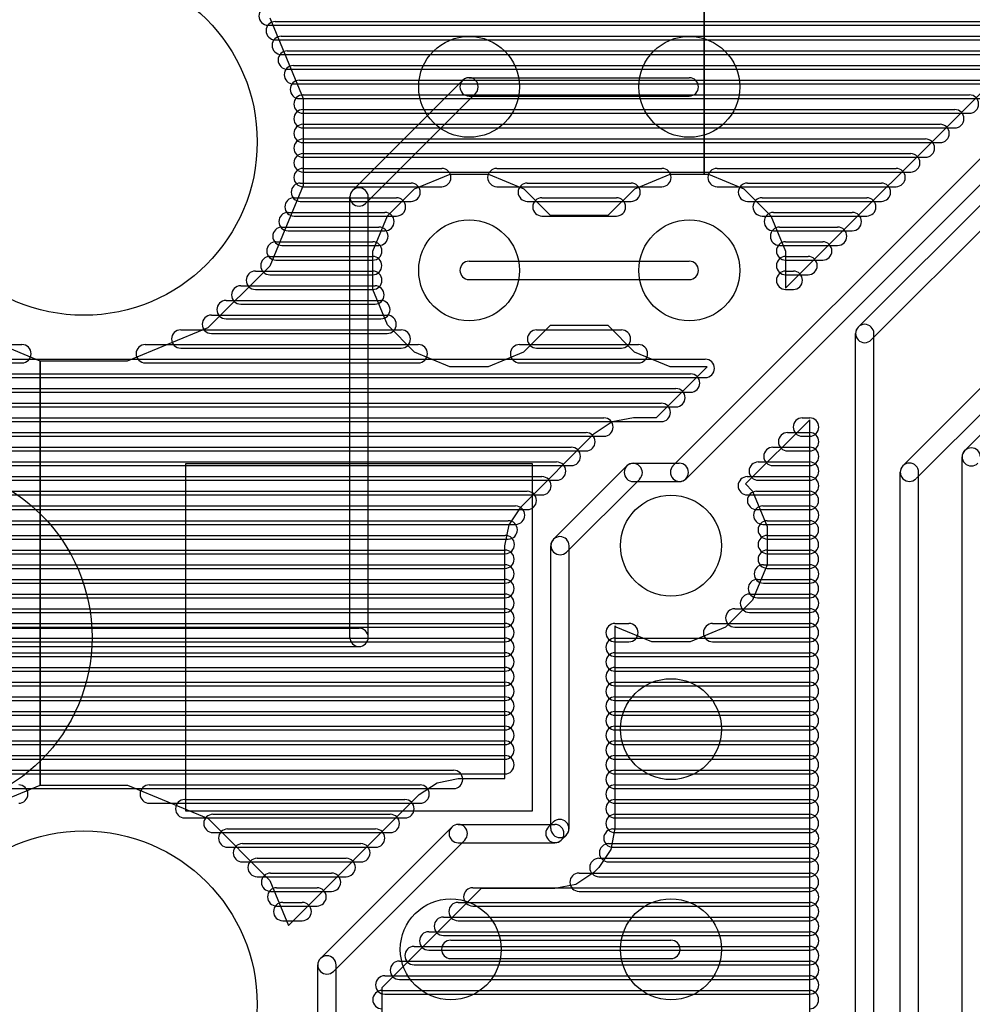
# Model space of a CAD drawing. Extents: x 4625 to 28175, y 45595 to 78045.
# Tile 18 of 28: x 8550 to 13742, y 67270 to 72636. Entities that reach past the tile are written whole.
import ezdxf

# ---------------------------------------------------------------- set-up
doc = ezdxf.new("R2010")
doc.units = 0
doc.layers.add('BLACK', color=1, linetype='CONTINUOUS')

msp = doc.modelspace()

# ---------------------------------------------------------------- linework, layer by layer
at = {"layer": 'BLACK'}
for p, q in [((13121, 70961), (16265, 74105)), ((13191, 70891), (16335, 74035)), ((15866, 73960), (12111, 70205)), ((15937, 73889), (12182, 70134)), ((12725, 71173), (15125, 73574)), ((12281, 71795), (12281, 73471)), ((12281, 73471), (12281, 71795)), ((13365, 70206), (16264, 73105)), ((13436, 70135), (16335, 73034)), ((9904, 72606), (14208, 72606)), ((9904, 72606), (14208, 72606)), ((9904, 72606), (14208, 72606)), ((9913, 72646), (10095, 72207)), ((9943, 72626), (14127, 72626)), ((9943, 72626), (14127, 72626)), ((9943, 72626), (14127, 72626)), ((13701, 70289), (16018, 72606)), ((9976, 72546), (14048, 72546)), ((9976, 72546), (14048, 72546)), ((9976, 72546), (14048, 72546)), ((9943, 72526), (14127, 72526)), ((9943, 72526), (14127, 72526)), ((9943, 72526), (14127, 72526)), ((9976, 72446), (14048, 72446)), ((9976, 72446), (14048, 72446)), ((9976, 72446), (14048, 72446)), ((10009, 72466), (13967, 72466)), ((10009, 72466), (13967, 72466)), ((10009, 72466), (13967, 72466)), ((10042, 72386), (13888, 72386)), ((10042, 72386), (13888, 72386)), ((10042, 72386), (13888, 72386)), ((10009, 72366), (13967, 72366)), ((10009, 72366), (13967, 72366)), ((10009, 72366), (13967, 72366)), ((10042, 72286), (13888, 72286)), ((10042, 72286), (13888, 72286)), ((10042, 72286), (13888, 72286)), ((10075, 72306), (13807, 72306)), ((10075, 72306), (13807, 72306)), ((10075, 72306), (13807, 72306)), ((10365, 71706), (10964, 72305)), ((11000, 72320), (12200, 72320)), ((10095, 72226), (13727, 72226)), ((10095, 72226), (13727, 72226)), ((10095, 72226), (13727, 72226)), ((10436, 71635), (11035, 72234)), ((11000, 72220), (12200, 72220)), ((10075, 72206), (13807, 72206)), ((10075, 72206), (13807, 72206)), ((10075, 72206), (13807, 72206)), ((10095, 72207), (10095, 71732)), ((10095, 72146), (13647, 72146)), ((10095, 72146), (13647, 72146)), ((10095, 72146), (13647, 72146)), ((10095, 72126), (13727, 72126)), ((10095, 72126), (13727, 72126)), ((10095, 72126), (13727, 72126)), ((10095, 72066), (13567, 72066)), ((10095, 72066), (13567, 72066)), ((10095, 72066), (13567, 72066)), ((10095, 72046), (13647, 72046)), ((10095, 72046), (13647, 72046)), ((10095, 72046), (13647, 72046)), ((10095, 71986), (13487, 71986)), ((10095, 71986), (13487, 71986)), ((10095, 71986), (13487, 71986)), ((10095, 71966), (13567, 71966)), ((10095, 71966), (13567, 71966)), ((10095, 71966), (13567, 71966)), ((10095, 71906), (13407, 71906)), ((10095, 71906), (13407, 71906)), ((10095, 71906), (13407, 71906)), ((10095, 71886), (13487, 71886)), ((10095, 71886), (13487, 71886)), ((10095, 71886), (13487, 71886)), ((10095, 71826), (10851, 71826)), ((10095, 71826), (10851, 71826)), ((10095, 71826), (10851, 71826)), ((10095, 71806), (13407, 71806)), ((10095, 71806), (13407, 71806)), ((10095, 71806), (13407, 71806)), ((10703, 71715), (10896, 71795)), ((10896, 71795), (11105, 71795)), ((11105, 71795), (11298, 71715)), ((11151, 71826), (12051, 71826)), ((11151, 71826), (12051, 71826)), ((11151, 71826), (12051, 71826)), ((11903, 71715), (12096, 71795)), ((12096, 71795), (12281, 71795)), ((12281, 71795), (12305, 71795)), ((12305, 71795), (12498, 71715)), ((12351, 71826), (13327, 71826)), ((12351, 71826), (13327, 71826)), ((12351, 71826), (13327, 71826)), ((10080, 71746), (10684, 71746)), ((10080, 71746), (10684, 71746)), ((10080, 71746), (10684, 71746)), ((11317, 71746), (11883, 71746)), ((11317, 71746), (11883, 71746)), ((11317, 71746), (11883, 71746)), ((12517, 71746), (13247, 71746)), ((12517, 71746), (13247, 71746)), ((12517, 71746), (13247, 71746)), ((10095, 71732), (9913, 71293)), ((10095, 71726), (10851, 71726)), ((10095, 71726), (10851, 71726)), ((10095, 71726), (10851, 71726)), ((10555, 71568), (10703, 71715)), ((11151, 71726), (12051, 71726)), ((11151, 71726), (12051, 71726)), ((11151, 71726), (12051, 71726)), ((11298, 71715), (11442, 71570)), ((11757, 71570), (11903, 71715)), ((12351, 71726), (13327, 71726)), ((12351, 71726), (13327, 71726)), ((12351, 71726), (13327, 71726)), ((12498, 71715), (12645, 71567)), ((10046, 71666), (10604, 71666)), ((10046, 71666), (10604, 71666)), ((10046, 71666), (10604, 71666)), ((10080, 71646), (10684, 71646)), ((10080, 71646), (10684, 71646)), ((10080, 71646), (10684, 71646)), ((10350, 69270), (10350, 71670)), ((10450, 69270), (10450, 71670)), ((11317, 71646), (11883, 71646)), ((11317, 71646), (11883, 71646)), ((11317, 71646), (11883, 71646)), ((11397, 71666), (11803, 71666)), ((11397, 71666), (11803, 71666)), ((11397, 71666), (11803, 71666)), ((12517, 71646), (13247, 71646)), ((12517, 71646), (13247, 71646)), ((12517, 71646), (13247, 71646)), ((12597, 71666), (13167, 71666)), ((12597, 71666), (13167, 71666)), ((12597, 71666), (13167, 71666)), ((10013, 71586), (10541, 71586)), ((10013, 71586), (10541, 71586)), ((10013, 71586), (10541, 71586)), ((12658, 71586), (13088, 71586)), ((12658, 71586), (13088, 71586)), ((12658, 71586), (13088, 71586)), ((10046, 71566), (10604, 71566)), ((10046, 71566), (10604, 71566)), ((10046, 71566), (10604, 71566)), ((10475, 71375), (10555, 71568)), ((11397, 71566), (11803, 71566)), ((11397, 71566), (11803, 71566)), ((11397, 71566), (11803, 71566)), ((11442, 71570), (11757, 71570)), ((12597, 71566), (13167, 71566)), ((12597, 71566), (13167, 71566)), ((12597, 71566), (13167, 71566)), ((12645, 71567), (12725, 71374)), ((9980, 71506), (10508, 71506)), ((9980, 71506), (10508, 71506)), ((9980, 71506), (10508, 71506)), ((10013, 71486), (10541, 71486)), ((10013, 71486), (10541, 71486)), ((10013, 71486), (10541, 71486)), ((12658, 71486), (13088, 71486)), ((12658, 71486), (13088, 71486)), ((12658, 71486), (13088, 71486)), ((12692, 71506), (13008, 71506)), ((12692, 71506), (13008, 71506)), ((12692, 71506), (13008, 71506)), ((9947, 71426), (10475, 71426)), ((9947, 71426), (10475, 71426)), ((9947, 71426), (10475, 71426)), ((12725, 71426), (12927, 71426)), ((12725, 71426), (12927, 71426)), ((12725, 71426), (12927, 71426)), ((9980, 71406), (10508, 71406)), ((9980, 71406), (10508, 71406)), ((9980, 71406), (10508, 71406)), ((10475, 71166), (10475, 71375)), ((12692, 71406), (13008, 71406)), ((12692, 71406), (13008, 71406)), ((12692, 71406), (13008, 71406)), ((12725, 71374), (12725, 71173)), ((9914, 71346), (10474, 71346)), ((9914, 71346), (10474, 71346)), ((9914, 71346), (10474, 71346)), ((9947, 71326), (10475, 71326)), ((9947, 71326), (10475, 71326)), ((9947, 71326), (10475, 71326)), ((11000, 71320), (12200, 71320)), ((12725, 71346), (12847, 71346)), ((12725, 71346), (12847, 71346)), ((12725, 71346), (12847, 71346)), ((12725, 71326), (12927, 71326)), ((12725, 71326), (12927, 71326)), ((12725, 71326), (12927, 71326)), ((9913, 71293), (9576, 70957)), ((9835, 71266), (10475, 71266)), ((9835, 71266), (10475, 71266)), ((9835, 71266), (10475, 71266)), ((12725, 71266), (12767, 71266)), ((12725, 71266), (12767, 71266)), ((12725, 71266), (12767, 71266)), ((9914, 71246), (10474, 71246)), ((9914, 71246), (10474, 71246)), ((9914, 71246), (10474, 71246)), ((11000, 71220), (12200, 71220)), ((12725, 71246), (12847, 71246)), ((12725, 71246), (12847, 71246)), ((12725, 71246), (12847, 71246)), ((9755, 71186), (10487, 71186)), ((9755, 71186), (10487, 71186)), ((9755, 71186), (10487, 71186)), ((9835, 71166), (10475, 71166)), ((9835, 71166), (10475, 71166)), ((9835, 71166), (10475, 71166)), ((10555, 70973), (10475, 71166)), ((12725, 71166), (12767, 71166)), ((12725, 71166), (12767, 71166)), ((12725, 71166), (12767, 71166)), ((9675, 71106), (10519, 71106)), ((9675, 71106), (10519, 71106)), ((9675, 71106), (10519, 71106)), ((9755, 71086), (10487, 71086)), ((9755, 71086), (10487, 71086)), ((9755, 71086), (10487, 71086)), ((9595, 71026), (10553, 71026)), ((9595, 71026), (10553, 71026)), ((9595, 71026), (10553, 71026)), ((9675, 71006), (10519, 71006)), ((9675, 71006), (10519, 71006)), ((9675, 71006), (10519, 71006)), ((8662, 70775), (8223, 70957)), ((9576, 70957), (9137, 70775)), ((9428, 70946), (10630, 70946)), ((9428, 70946), (10630, 70946)), ((9428, 70946), (10630, 70946)), ((10702, 70825), (10555, 70973)), ((11442, 70970), (11297, 70825)), ((11368, 70946), (11830, 70946)), ((11368, 70946), (11830, 70946)), ((11368, 70946), (11830, 70946)), ((11757, 70970), (11442, 70970)), ((11902, 70825), (11757, 70970)), ((9595, 70926), (10553, 70926)), ((9595, 70926), (10553, 70926)), ((9595, 70926), (10553, 70926)), ((13106, 66026), (13106, 70926)), ((13206, 66026), (13206, 70926)), ((4975, 70866), (8563, 70866)), ((4975, 70866), (8563, 70866)), ((4975, 70866), (8563, 70866)), ((9235, 70866), (10723, 70866)), ((9235, 70866), (10723, 70866)), ((9235, 70866), (10723, 70866)), ((9428, 70846), (10630, 70846)), ((9428, 70846), (10630, 70846)), ((9428, 70846), (10630, 70846)), ((10895, 70745), (10702, 70825)), ((11297, 70825), (11104, 70745)), ((11275, 70866), (11923, 70866)), ((11275, 70866), (11923, 70866)), ((11275, 70866), (11923, 70866)), ((11368, 70846), (11830, 70846)), ((11368, 70846), (11830, 70846)), ((11368, 70846), (11830, 70846)), ((12095, 70745), (11902, 70825)), ((4975, 70786), (12287, 70786)), ((4975, 70786), (12287, 70786)), ((4975, 70786), (12287, 70786)), ((8662, 68465), (8662, 70775)), ((9137, 70775), (8662, 70775)), ((8662, 70775), (8662, 68465)), ((4975, 70766), (8563, 70766)), ((4975, 70766), (8563, 70766)), ((4975, 70766), (8563, 70766)), ((9235, 70766), (10723, 70766)), ((9235, 70766), (10723, 70766)), ((9235, 70766), (10723, 70766)), ((11104, 70745), (10895, 70745)), ((11275, 70766), (11923, 70766)), ((11275, 70766), (11923, 70766)), ((11275, 70766), (11923, 70766)), ((12021, 70469), (12297, 70745)), ((12297, 70745), (12095, 70745)), ((4975, 70706), (12207, 70706)), ((4975, 70706), (12207, 70706)), ((4975, 70706), (12207, 70706)), ((4975, 70686), (12287, 70686)), ((4975, 70686), (12287, 70686)), ((4975, 70686), (12287, 70686)), ((4975, 70626), (12127, 70626)), ((4975, 70626), (12127, 70626)), ((4975, 70626), (12127, 70626)), ((4975, 70606), (12207, 70606)), ((4975, 70606), (12207, 70606)), ((4975, 70606), (12207, 70606)), ((4975, 70546), (12047, 70546)), ((4975, 70546), (12047, 70546)), ((4975, 70546), (12047, 70546)), ((4975, 70526), (12127, 70526)), ((4975, 70526), (12127, 70526)), ((4975, 70526), (12127, 70526)), ((4975, 70466), (11735, 70466)), ((4975, 70466), (11735, 70466)), ((4975, 70466), (11735, 70466)), ((11780, 70446), (11895, 70469)), ((11895, 70469), (12021, 70469)), ((12856, 70455), (12506, 70106)), ((12816, 70466), (12856, 70466)), ((12816, 70466), (12856, 70466)), ((12816, 70466), (12856, 70466)), ((12856, 66150), (12856, 70455)), ((4975, 70446), (12047, 70446)), ((4975, 70446), (12047, 70446)), ((4975, 70446), (12047, 70446)), ((11682, 70381), (11780, 70446)), ((4975, 70386), (11637, 70386)), ((4975, 70386), (11637, 70386)), ((4975, 70386), (11637, 70386)), ((4975, 70366), (11735, 70366)), ((4975, 70366), (11735, 70366)), ((4975, 70366), (11735, 70366)), ((11283, 69981), (11682, 70381)), ((12736, 70386), (12856, 70386)), ((12736, 70386), (12856, 70386)), ((12736, 70386), (12856, 70386)), ((12816, 70366), (12856, 70366)), ((12816, 70366), (12856, 70366)), ((12816, 70366), (12856, 70366)), ((4975, 70306), (11557, 70306)), ((4975, 70306), (11557, 70306)), ((4975, 70306), (11557, 70306)), ((12656, 70306), (12856, 70306)), ((12656, 70306), (12856, 70306)), ((12656, 70306), (12856, 70306)), ((4975, 70286), (11637, 70286)), ((4975, 70286), (11637, 70286)), ((4975, 70286), (11637, 70286)), ((12736, 70286), (12856, 70286)), ((12736, 70286), (12856, 70286)), ((12736, 70286), (12856, 70286)), ((13687, 65331), (13687, 70253)), ((4975, 70226), (11477, 70226)), ((4975, 70226), (11477, 70226)), ((4975, 70226), (11477, 70226)), ((4975, 70206), (11557, 70206)), ((4975, 70206), (11557, 70206)), ((4975, 70206), (11557, 70206)), ((9455, 70215), (9455, 68325)), ((11345, 70215), (9455, 70215)), ((11345, 68325), (11345, 70215)), ((11859, 70204), (11460, 69805)), ((11895, 70219), (12145, 70219)), ((12576, 70226), (12856, 70226)), ((12576, 70226), (12856, 70226)), ((12576, 70226), (12856, 70226)), ((12656, 70206), (12856, 70206)), ((12656, 70206), (12856, 70206)), ((12656, 70206), (12856, 70206)), ((4975, 70146), (11397, 70146)), ((4975, 70146), (11397, 70146)), ((4975, 70146), (11397, 70146)), ((11930, 70133), (11531, 69734)), ((12516, 70146), (12856, 70146)), ((12516, 70146), (12856, 70146)), ((12516, 70146), (12856, 70146)), ((13350, 64270), (13350, 70170)), ((13450, 64270), (13450, 70170)), ((4975, 70126), (11477, 70126)), ((4975, 70126), (11477, 70126)), ((4975, 70126), (11477, 70126)), ((11895, 70119), (12145, 70119)), ((12506, 70106), (12545, 70067)), ((12576, 70126), (12856, 70126)), ((12576, 70126), (12856, 70126)), ((12576, 70126), (12856, 70126)), ((4975, 70066), (11317, 70066)), ((4975, 70066), (11317, 70066)), ((4975, 70066), (11317, 70066)), ((4975, 70046), (11397, 70046)), ((4975, 70046), (11397, 70046)), ((4975, 70046), (11397, 70046)), ((12516, 70046), (12856, 70046)), ((12516, 70046), (12856, 70046)), ((12516, 70046), (12856, 70046)), ((12545, 70067), (12625, 69874)), ((12567, 70066), (12855, 70066)), ((12567, 70066), (12855, 70066)), ((12567, 70066), (12855, 70066)), ((4975, 69986), (11253, 69986)), ((4975, 69986), (11253, 69986)), ((4975, 69986), (11253, 69986)), ((11218, 69884), (11283, 69981)), ((12600, 69986), (12856, 69986)), ((12600, 69986), (12856, 69986)), ((12600, 69986), (12856, 69986)), ((4975, 69966), (11317, 69966)), ((4975, 69966), (11317, 69966)), ((4975, 69966), (11317, 69966)), ((12567, 69966), (12855, 69966)), ((12567, 69966), (12855, 69966)), ((12567, 69966), (12855, 69966)), ((4975, 69906), (11213, 69906)), ((4975, 69906), (11213, 69906)), ((4975, 69906), (11213, 69906)), ((4975, 69886), (11253, 69886)), ((4975, 69886), (11253, 69886)), ((4975, 69886), (11253, 69886)), ((11195, 69769), (11218, 69884)), ((12600, 69886), (12856, 69886)), ((12600, 69886), (12856, 69886)), ((12600, 69886), (12856, 69886)), ((12625, 69906), (12855, 69906)), ((12625, 69906), (12855, 69906)), ((12625, 69906), (12855, 69906)), ((12625, 69874), (12625, 69665)), ((4975, 69826), (11197, 69826)), ((4975, 69826), (11197, 69826)), ((4975, 69826), (11197, 69826)), ((4975, 69806), (11213, 69806)), ((4975, 69806), (11213, 69806)), ((4975, 69806), (11213, 69806)), ((12625, 69826), (12855, 69826)), ((12625, 69826), (12855, 69826)), ((12625, 69826), (12855, 69826)), ((12625, 69806), (12855, 69806)), ((12625, 69806), (12855, 69806)), ((12625, 69806), (12855, 69806)), ((11195, 68501), (11195, 69769)), ((11445, 68229), (11445, 69769)), ((11545, 68229), (11545, 69769)), ((4975, 69746), (11195, 69746)), ((4975, 69746), (11195, 69746)), ((4975, 69746), (11195, 69746)), ((4975, 69726), (11197, 69726)), ((4975, 69726), (11197, 69726)), ((4975, 69726), (11197, 69726)), ((12625, 69746), (12855, 69746)), ((12625, 69746), (12855, 69746)), ((12625, 69746), (12855, 69746)), ((12625, 69726), (12855, 69726)), ((12625, 69726), (12855, 69726)), ((12625, 69726), (12855, 69726)), ((4975, 69666), (11195, 69666)), ((4975, 69666), (11195, 69666)), ((4975, 69666), (11195, 69666)), ((4975, 69646), (11195, 69646)), ((4975, 69646), (11195, 69646)), ((4975, 69646), (11195, 69646)), ((12625, 69665), (12545, 69472)), ((12604, 69666), (12856, 69666)), ((12604, 69666), (12856, 69666)), ((12604, 69666), (12856, 69666)), ((12625, 69646), (12855, 69646)), ((12625, 69646), (12855, 69646)), ((12625, 69646), (12855, 69646)), ((4975, 69586), (11195, 69586)), ((4975, 69586), (11195, 69586)), ((4975, 69586), (11195, 69586)), ((4975, 69566), (11195, 69566)), ((4975, 69566), (11195, 69566)), ((4975, 69566), (11195, 69566)), ((12571, 69586), (12855, 69586)), ((12571, 69586), (12855, 69586)), ((12571, 69586), (12855, 69586)), ((12604, 69566), (12856, 69566)), ((12604, 69566), (12856, 69566)), ((12604, 69566), (12856, 69566)), ((4975, 69506), (11195, 69506)), ((4975, 69506), (11195, 69506)), ((4975, 69506), (11195, 69506)), ((4975, 69486), (11195, 69486)), ((4975, 69486), (11195, 69486)), ((4975, 69486), (11195, 69486)), ((12528, 69506), (12856, 69506)), ((12528, 69506), (12856, 69506)), ((12528, 69506), (12856, 69506)), ((12571, 69486), (12855, 69486)), ((12571, 69486), (12855, 69486)), ((12571, 69486), (12855, 69486)), ((12545, 69472), (12397, 69325)), ((4975, 69426), (11195, 69426)), ((4975, 69426), (11195, 69426)), ((4975, 69426), (11195, 69426)), ((4975, 69406), (11195, 69406)), ((4975, 69406), (11195, 69406)), ((4975, 69406), (11195, 69406)), ((12448, 69426), (12856, 69426)), ((12448, 69426), (12856, 69426)), ((12448, 69426), (12856, 69426)), ((12528, 69406), (12856, 69406)), ((12528, 69406), (12856, 69406)), ((12528, 69406), (12856, 69406)), ((4975, 69346), (11195, 69346)), ((4975, 69346), (11195, 69346)), ((4975, 69346), (11195, 69346)), ((4975, 69326), (11195, 69326)), ((4975, 69326), (11195, 69326)), ((4975, 69326), (11195, 69326)), ((11795, 69346), (11871, 69346)), ((11795, 69346), (11871, 69346)), ((11795, 69346), (11871, 69346)), ((11802, 69325), (11795, 69333)), ((11795, 69333), (11795, 68229)), ((11995, 69245), (11802, 69325)), ((12397, 69325), (12204, 69245)), ((12327, 69346), (12855, 69346)), ((12327, 69346), (12855, 69346)), ((12327, 69346), (12855, 69346)), ((12448, 69326), (12856, 69326)), ((12448, 69326), (12856, 69326)), ((12448, 69326), (12856, 69326)), ((8000, 69320), (10400, 69320)), ((4975, 69266), (11195, 69266)), ((4975, 69266), (11195, 69266)), ((4975, 69266), (11195, 69266)), ((4975, 69246), (11195, 69246)), ((4975, 69246), (11195, 69246)), ((4975, 69246), (11195, 69246)), ((8000, 69220), (10400, 69220)), ((11795, 69266), (12855, 69266)), ((11795, 69266), (12855, 69266)), ((11795, 69266), (12855, 69266)), ((11795, 69246), (11871, 69246)), ((11795, 69246), (11871, 69246)), ((11795, 69246), (11871, 69246)), ((12204, 69245), (11995, 69245)), ((12327, 69246), (12855, 69246)), ((12327, 69246), (12855, 69246)), ((12327, 69246), (12855, 69246)), ((4975, 69186), (11195, 69186)), ((4975, 69186), (11195, 69186)), ((4975, 69186), (11195, 69186)), ((4975, 69166), (11195, 69166)), ((4975, 69166), (11195, 69166)), ((4975, 69166), (11195, 69166)), ((11795, 69186), (12855, 69186)), ((11795, 69186), (12855, 69186)), ((11795, 69186), (12855, 69186)), ((11795, 69166), (12855, 69166)), ((11795, 69166), (12855, 69166)), ((11795, 69166), (12855, 69166)), ((4975, 69106), (11195, 69106)), ((4975, 69106), (11195, 69106)), ((4975, 69106), (11195, 69106)), ((4975, 69086), (11195, 69086)), ((4975, 69086), (11195, 69086)), ((4975, 69086), (11195, 69086)), ((11795, 69106), (12855, 69106)), ((11795, 69106), (12855, 69106)), ((11795, 69106), (12855, 69106)), ((11795, 69086), (12855, 69086)), ((11795, 69086), (12855, 69086)), ((11795, 69086), (12855, 69086)), ((4975, 69026), (11195, 69026)), ((4975, 69026), (11195, 69026)), ((4975, 69026), (11195, 69026)), ((4975, 69006), (11195, 69006)), ((4975, 69006), (11195, 69006)), ((4975, 69006), (11195, 69006)), ((11795, 69026), (12855, 69026)), ((11795, 69026), (12855, 69026)), ((11795, 69026), (12855, 69026)), ((11795, 69006), (12855, 69006)), ((11795, 69006), (12855, 69006)), ((11795, 69006), (12855, 69006)), ((4975, 68946), (11195, 68946)), ((4975, 68946), (11195, 68946)), ((4975, 68946), (11195, 68946)), ((4975, 68926), (11195, 68926)), ((4975, 68926), (11195, 68926)), ((4975, 68926), (11195, 68926)), ((11795, 68946), (12855, 68946)), ((11795, 68946), (12855, 68946)), ((11795, 68946), (12855, 68946)), ((11795, 68926), (12855, 68926)), ((11795, 68926), (12855, 68926)), ((11795, 68926), (12855, 68926)), ((4975, 68866), (11195, 68866)), ((4975, 68866), (11195, 68866)), ((4975, 68866), (11195, 68866)), ((4975, 68846), (11195, 68846)), ((4975, 68846), (11195, 68846)), ((4975, 68846), (11195, 68846)), ((11795, 68866), (12855, 68866)), ((11795, 68866), (12855, 68866)), ((11795, 68866), (12855, 68866)), ((11795, 68846), (12855, 68846)), ((11795, 68846), (12855, 68846)), ((11795, 68846), (12855, 68846)), ((4975, 68786), (11195, 68786)), ((4975, 68786), (11195, 68786)), ((4975, 68786), (11195, 68786)), ((11795, 68786), (12855, 68786)), ((11795, 68786), (12855, 68786)), ((11795, 68786), (12855, 68786)), ((4975, 68766), (11195, 68766)), ((4975, 68766), (11195, 68766)), ((4975, 68766), (11195, 68766)), ((11795, 68766), (12855, 68766)), ((11795, 68766), (12855, 68766)), ((11795, 68766), (12855, 68766)), ((4975, 68706), (11195, 68706)), ((4975, 68706), (11195, 68706)), ((4975, 68706), (11195, 68706)), ((4975, 68686), (11195, 68686)), ((4975, 68686), (11195, 68686)), ((4975, 68686), (11195, 68686)), ((11795, 68706), (12855, 68706)), ((11795, 68706), (12855, 68706)), ((11795, 68706), (12855, 68706)), ((11795, 68686), (12855, 68686)), ((11795, 68686), (12855, 68686)), ((11795, 68686), (12855, 68686)), ((4975, 68626), (11195, 68626)), ((4975, 68626), (11195, 68626)), ((4975, 68626), (11195, 68626)), ((11795, 68626), (12855, 68626)), ((11795, 68626), (12855, 68626)), ((11795, 68626), (12855, 68626)), ((4975, 68606), (11195, 68606)), ((4975, 68606), (11195, 68606)), ((4975, 68606), (11195, 68606)), ((11795, 68606), (12855, 68606)), ((11795, 68606), (12855, 68606)), ((11795, 68606), (12855, 68606)), ((4975, 68546), (10915, 68546)), ((4975, 68546), (10915, 68546)), ((4975, 68546), (10915, 68546)), ((4975, 68526), (11195, 68526)), ((4975, 68526), (11195, 68526)), ((4975, 68526), (11195, 68526)), ((11795, 68546), (12855, 68546)), ((11795, 68546), (12855, 68546)), ((11795, 68546), (12855, 68546)), ((11795, 68526), (12855, 68526)), ((11795, 68526), (12855, 68526)), ((11795, 68526), (12855, 68526)), ((8224, 68283), (8662, 68465)), ((8662, 68465), (8663, 68465)), ((8663, 68465), (9138, 68465)), ((9138, 68465), (9577, 68283)), ((9257, 68466), (10733, 68466)), ((9257, 68466), (10733, 68466)), ((9257, 68466), (10733, 68466)), ((10728, 68413), (10826, 68478)), ((10826, 68478), (10941, 68501)), ((10941, 68501), (11195, 68501)), ((11795, 68466), (12855, 68466)), ((11795, 68466), (12855, 68466)), ((11795, 68466), (12855, 68466)), ((4975, 68446), (10915, 68446)), ((4975, 68446), (10915, 68446)), ((4975, 68446), (10915, 68446)), ((10015, 67700), (10728, 68413)), ((11795, 68446), (12855, 68446)), ((11795, 68446), (12855, 68446)), ((11795, 68446), (12855, 68446)), ((9257, 68366), (10733, 68366)), ((9257, 68366), (10733, 68366)), ((9257, 68366), (10733, 68366)), ((9450, 68386), (10650, 68386)), ((9450, 68386), (10650, 68386)), ((9450, 68386), (10650, 68386)), ((11795, 68386), (12855, 68386)), ((11795, 68386), (12855, 68386)), ((11795, 68386), (12855, 68386)), ((11795, 68366), (12855, 68366)), ((11795, 68366), (12855, 68366)), ((11795, 68366), (12855, 68366)), ((9455, 68325), (11345, 68325)), ((9604, 68306), (10570, 68306)), ((9604, 68306), (10570, 68306)), ((9604, 68306), (10570, 68306)), ((11795, 68306), (12855, 68306)), ((11795, 68306), (12855, 68306)), ((11795, 68306), (12855, 68306)), ((9450, 68286), (10650, 68286)), ((9450, 68286), (10650, 68286)), ((9450, 68286), (10650, 68286)), ((9577, 68283), (9913, 67946)), ((10941, 68251), (11467, 68251)), ((11459, 68264), (11432, 68237)), ((11795, 68286), (12855, 68286)), ((11795, 68286), (12855, 68286)), ((11795, 68286), (12855, 68286)), ((9604, 68206), (10570, 68206)), ((9604, 68206), (10570, 68206)), ((9604, 68206), (10570, 68206)), ((9684, 68226), (10490, 68226)), ((9684, 68226), (10490, 68226)), ((9684, 68226), (10490, 68226)), ((10905, 68236), (10190, 67521)), ((11795, 68229), (11772, 68114)), ((11784, 68226), (12856, 68226)), ((11784, 68226), (12856, 68226)), ((11784, 68226), (12856, 68226)), ((11795, 68206), (12855, 68206)), ((11795, 68206), (12855, 68206)), ((11795, 68206), (12855, 68206)), ((9764, 68146), (10410, 68146)), ((9764, 68146), (10410, 68146)), ((9764, 68146), (10410, 68146)), ((10976, 68165), (10261, 67450)), ((10941, 68151), (11467, 68151)), ((11530, 68193), (11503, 68166)), ((11760, 68146), (12856, 68146)), ((11760, 68146), (12856, 68146)), ((11760, 68146), (12856, 68146)), ((9684, 68126), (10490, 68126)), ((9684, 68126), (10490, 68126)), ((9684, 68126), (10490, 68126)), ((11772, 68114), (11707, 68016)), ((11784, 68126), (12856, 68126)), ((11784, 68126), (12856, 68126)), ((11784, 68126), (12856, 68126)), ((9764, 68046), (10410, 68046)), ((9764, 68046), (10410, 68046)), ((9764, 68046), (10410, 68046)), ((9844, 68066), (10330, 68066)), ((9844, 68066), (10330, 68066)), ((9844, 68066), (10330, 68066)), ((11707, 68066), (12855, 68066)), ((11707, 68066), (12855, 68066)), ((11707, 68066), (12855, 68066)), ((11760, 68046), (12856, 68046)), ((11760, 68046), (12856, 68046)), ((11760, 68046), (12856, 68046)), ((9918, 67986), (10250, 67986)), ((9918, 67986), (10250, 67986)), ((9918, 67986), (10250, 67986)), ((11679, 67989), (11582, 67924)), ((11599, 67986), (12855, 67986)), ((11599, 67986), (12855, 67986)), ((11599, 67986), (12855, 67986)), ((11707, 68016), (11679, 67989)), ((9844, 67966), (10330, 67966)), ((9844, 67966), (10330, 67966)), ((9844, 67966), (10330, 67966)), ((9913, 67946), (10015, 67700)), ((11707, 67966), (12855, 67966)), ((11707, 67966), (12855, 67966)), ((11707, 67966), (12855, 67966)), ((9918, 67886), (10250, 67886)), ((9918, 67886), (10250, 67886)), ((9918, 67886), (10250, 67886)), ((9951, 67906), (10171, 67906)), ((9951, 67906), (10171, 67906)), ((9951, 67906), (10171, 67906)), ((11065, 67901), (10525, 67361)), ((11020, 67906), (12856, 67906)), ((11020, 67906), (12856, 67906)), ((11020, 67906), (12856, 67906)), ((11467, 67901), (11065, 67901)), ((11582, 67924), (11467, 67901)), ((11599, 67886), (12855, 67886)), ((11599, 67886), (12855, 67886)), ((11599, 67886), (12855, 67886)), ((9984, 67826), (10090, 67826)), ((9984, 67826), (10090, 67826)), ((9984, 67826), (10090, 67826)), ((10940, 67826), (12856, 67826)), ((10940, 67826), (12856, 67826)), ((10940, 67826), (12856, 67826)), ((9951, 67806), (10171, 67806)), ((9951, 67806), (10171, 67806)), ((9951, 67806), (10171, 67806)), ((11020, 67806), (12856, 67806)), ((11020, 67806), (12856, 67806)), ((11020, 67806), (12856, 67806)), ((9984, 67726), (10090, 67726)), ((9984, 67726), (10090, 67726)), ((9984, 67726), (10090, 67726)), ((10860, 67746), (12856, 67746)), ((10860, 67746), (12856, 67746)), ((10860, 67746), (12856, 67746)), ((10940, 67726), (12856, 67726)), ((10940, 67726), (12856, 67726)), ((10940, 67726), (12856, 67726)), ((10780, 67666), (12856, 67666)), ((10780, 67666), (12856, 67666)), ((10780, 67666), (12856, 67666)), ((10860, 67646), (12856, 67646)), ((10860, 67646), (12856, 67646)), ((10860, 67646), (12856, 67646)), ((10900, 67620), (12100, 67620)), ((10700, 67586), (12856, 67586)), ((10700, 67586), (12856, 67586)), ((10700, 67586), (12856, 67586)), ((10780, 67566), (12856, 67566)), ((10780, 67566), (12856, 67566)), ((10780, 67566), (12856, 67566)), ((10620, 67506), (12856, 67506)), ((10620, 67506), (12856, 67506)), ((10620, 67506), (12856, 67506)), ((10900, 67520), (12100, 67520)), ((10175, 67083), (10175, 67485)), ((10275, 67083), (10275, 67485)), ((10700, 67486), (12856, 67486)), ((10700, 67486), (12856, 67486)), ((10700, 67486), (12856, 67486)), ((10540, 67426), (12856, 67426)), ((10540, 67426), (12856, 67426)), ((10540, 67426), (12856, 67426)), ((10620, 67406), (12856, 67406)), ((10620, 67406), (12856, 67406)), ((10620, 67406), (12856, 67406)), ((10525, 67361), (10525, 67082)), ((10525, 67346), (12855, 67346)), ((10525, 67346), (12855, 67346)), ((10525, 67346), (12855, 67346)), ((10540, 67326), (12856, 67326)), ((10540, 67326), (12856, 67326)), ((10540, 67326), (12856, 67326))]:
    msp.add_line(p, q, dxfattribs=at)
for centre, radius in [((8900, 71970), 945), ((11000, 72270), 275), ((12200, 72270), 275), ((11000, 71270), 275), ((12200, 71270), 275), ((8000, 69270), 945), ((12100, 69770), 275), ((12100, 68770), 275), ((8900, 67270), 945), ((10900, 67570), 275), ((12100, 67570), 275)]:
    msp.add_circle(centre, radius, dxfattribs=at)
for centre, start, end in [((9904, 72656), 90, 270), ((9904, 72656), 90, 270), ((9904, 72656), 90, 270), ((9943, 72576), 90, 270), ((9943, 72576), 90, 270), ((9943, 72576), 90, 270), ((9976, 72496), 90, 270), ((9976, 72496), 90, 270), ((9976, 72496), 90, 270), ((10009, 72416), 90, 270), ((10009, 72416), 90, 270), ((10009, 72416), 90, 270), ((10042, 72336), 90, 270), ((10042, 72336), 90, 270), ((10042, 72336), 90, 270), ((10075, 72256), 90, 270), ((10075, 72256), 90, 270), ((10075, 72256), 90, 270), ((11000, 72270), 90, 270), ((11000, 72270), 315, 495), ((12200, 72270), 270, 450), ((10095, 72176), 90, 270), ((10095, 72176), 90, 270), ((10095, 72176), 90, 270), ((13727, 72176), 270, 450), ((13727, 72176), 270, 450), ((13727, 72176), 270, 450), ((10095, 72096), 90, 270), ((10095, 72096), 90, 270), ((10095, 72096), 90, 270), ((13647, 72096), 270, 450), ((13647, 72096), 270, 450), ((13647, 72096), 270, 450), ((10095, 72016), 90, 270), ((10095, 72016), 90, 270), ((10095, 72016), 90, 270), ((13567, 72016), 270, 450), ((13567, 72016), 270, 450), ((13567, 72016), 270, 450), ((10095, 71936), 90, 270), ((10095, 71936), 90, 270), ((10095, 71936), 90, 270), ((13487, 71936), 270, 450), ((13487, 71936), 270, 450), ((13487, 71936), 270, 450), ((10095, 71856), 90, 270), ((10095, 71856), 90, 270), ((10095, 71856), 90, 270), ((13407, 71856), 270, 450), ((13407, 71856), 270, 450), ((13407, 71856), 270, 450), ((10095, 71776), 90, 270), ((10095, 71776), 90, 270), ((10095, 71776), 90, 270), ((10851, 71776), 270, 450), ((10851, 71776), 270, 450), ((10851, 71776), 270, 450), ((11151, 71776), 90, 270), ((11151, 71776), 90, 270), ((11151, 71776), 90, 270), ((12051, 71776), 270, 450), ((12051, 71776), 270, 450), ((12051, 71776), 270, 450), ((12351, 71776), 90, 270), ((12351, 71776), 90, 270), ((12351, 71776), 90, 270), ((13327, 71776), 270, 450), ((13327, 71776), 270, 450), ((13327, 71776), 270, 450), ((10080, 71696), 90, 270), ((10080, 71696), 90, 270), ((10080, 71696), 90, 270), ((10684, 71696), 270, 450), ((10684, 71696), 270, 450), ((10684, 71696), 270, 450), ((11317, 71696), 90, 270), ((11317, 71696), 90, 270), ((11317, 71696), 90, 270), ((11883, 71696), 270, 450), ((11883, 71696), 270, 450), ((11883, 71696), 270, 450), ((12517, 71696), 90, 270), ((12517, 71696), 90, 270), ((12517, 71696), 90, 270), ((13247, 71696), 270, 450), ((13247, 71696), 270, 450), ((13247, 71696), 270, 450), ((10400, 71670), 360, 540), ((10400, 71670), 135, 315), ((10046, 71616), 90, 270), ((10046, 71616), 90, 270), ((10046, 71616), 90, 270), ((10604, 71616), 270, 450), ((10604, 71616), 270, 450), ((10604, 71616), 270, 450), ((11397, 71616), 90, 270), ((11397, 71616), 90, 270), ((11397, 71616), 90, 270), ((11803, 71616), 270, 450), ((11803, 71616), 270, 450), ((11803, 71616), 270, 450), ((12597, 71616), 90, 270), ((12597, 71616), 90, 270), ((12597, 71616), 90, 270), ((13167, 71616), 270, 450), ((13167, 71616), 270, 450), ((13167, 71616), 270, 450), ((10013, 71536), 90, 270), ((10013, 71536), 90, 270), ((10013, 71536), 90, 270), ((10541, 71536), 270, 450), ((10541, 71536), 270, 450), ((10541, 71536), 270, 450), ((12658, 71536), 90, 270), ((12658, 71536), 90, 270), ((12658, 71536), 90, 270), ((13088, 71536), 270, 450), ((13088, 71536), 270, 450), ((13088, 71536), 270, 450), ((9980, 71456), 90, 270), ((9980, 71456), 90, 270), ((9980, 71456), 90, 270), ((10508, 71456), 270, 450), ((10508, 71456), 270, 450), ((10508, 71456), 270, 450), ((12692, 71456), 90, 270), ((12692, 71456), 90, 270), ((12692, 71456), 90, 270), ((13008, 71456), 270, 450), ((13008, 71456), 270, 450), ((13008, 71456), 270, 450), ((9947, 71376), 90, 270), ((9947, 71376), 90, 270), ((9947, 71376), 90, 270), ((10475, 71376), 270, 450), ((10475, 71376), 270, 450), ((10475, 71376), 270, 450), ((12725, 71376), 90, 270), ((12725, 71376), 90, 270), ((12725, 71376), 90, 270), ((12927, 71376), 270, 450), ((12927, 71376), 270, 450), ((12927, 71376), 270, 450), ((9914, 71296), 90, 270), ((9914, 71296), 90, 270), ((9914, 71296), 90, 270), ((10474, 71296), 270, 450), ((10474, 71296), 270, 450), ((10474, 71296), 270, 450), ((11000, 71270), 90, 270), ((12200, 71270), 270, 450), ((12725, 71296), 90, 270), ((12725, 71296), 90, 270), ((12725, 71296), 90, 270), ((12847, 71296), 270, 450), ((12847, 71296), 270, 450), ((12847, 71296), 270, 450), ((9835, 71216), 90, 270), ((9835, 71216), 90, 270), ((9835, 71216), 90, 270), ((10475, 71216), 270, 450), ((10475, 71216), 270, 450), ((10475, 71216), 270, 450), ((12725, 71216), 90, 270), ((12725, 71216), 90, 270), ((12725, 71216), 90, 270), ((12767, 71216), 270, 450), ((12767, 71216), 270, 450), ((12767, 71216), 270, 450), ((9755, 71136), 90, 270), ((9755, 71136), 90, 270), ((9755, 71136), 90, 270), ((10487, 71136), 270, 450), ((10487, 71136), 270, 450), ((10487, 71136), 270, 450), ((9675, 71056), 90, 270), ((9675, 71056), 90, 270), ((9675, 71056), 90, 270), ((10519, 71056), 270, 450), ((10519, 71056), 270, 450), ((10519, 71056), 270, 450), ((9595, 70976), 90, 270), ((9595, 70976), 90, 270), ((9595, 70976), 90, 270), ((10553, 70976), 270, 450), ((10553, 70976), 270, 450), ((10553, 70976), 270, 450), ((9428, 70896), 90, 270), ((9428, 70896), 90, 270), ((9428, 70896), 90, 270), ((10630, 70896), 270, 450), ((10630, 70896), 270, 450), ((10630, 70896), 270, 450), ((11368, 70896), 90, 270), ((11368, 70896), 90, 270), ((11368, 70896), 90, 270), ((11830, 70896), 270, 450), ((11830, 70896), 270, 450), ((11830, 70896), 270, 450), ((13156, 70926), 360, 540), ((13156, 70926), 135, 315), ((8563, 70816), 270, 450), ((8563, 70816), 270, 450), ((8563, 70816), 270, 450), ((9235, 70816), 90, 270), ((9235, 70816), 90, 270), ((9235, 70816), 90, 270), ((10723, 70816), 270, 450), ((10723, 70816), 270, 450), ((10723, 70816), 270, 450), ((11275, 70816), 90, 270), ((11275, 70816), 90, 270), ((11275, 70816), 90, 270), ((11923, 70816), 270, 450), ((11923, 70816), 270, 450), ((11923, 70816), 270, 450), ((12287, 70736), 270, 450), ((12287, 70736), 270, 450), ((12287, 70736), 270, 450), ((12207, 70656), 270, 450), ((12207, 70656), 270, 450), ((12207, 70656), 270, 450), ((12127, 70576), 270, 450), ((12127, 70576), 270, 450), ((12127, 70576), 270, 450), ((12047, 70496), 270, 450), ((12047, 70496), 270, 450), ((12047, 70496), 270, 450), ((11735, 70416), 270, 450), ((11735, 70416), 270, 450), ((11735, 70416), 270, 450), ((12816, 70416), 90, 270), ((12816, 70416), 90, 270), ((12816, 70416), 90, 270), ((12856, 70416), 270, 450), ((12856, 70416), 270, 450), ((12856, 70416), 270, 450), ((11637, 70336), 270, 450), ((11637, 70336), 270, 450), ((11637, 70336), 270, 450), ((12736, 70336), 90, 270), ((12736, 70336), 90, 270), ((12736, 70336), 90, 270), ((12856, 70336), 270, 450), ((12856, 70336), 270, 450), ((12856, 70336), 270, 450), ((11557, 70256), 270, 450), ((11557, 70256), 270, 450), ((11557, 70256), 270, 450), ((12656, 70256), 90, 270), ((12656, 70256), 90, 270), ((12656, 70256), 90, 270), ((12856, 70256), 270, 450), ((12856, 70256), 270, 450), ((12856, 70256), 270, 450), ((13737, 70253), 360, 540), ((13737, 70254), 135, 315), ((11477, 70176), 270, 450), ((11477, 70176), 270, 450), ((11477, 70176), 270, 450), ((11895, 70169), 90, 270), ((11894, 70168), -45, 135), ((12147, 70170), 135, 315), ((12145, 70169), 270, 450), ((12576, 70176), 90, 270), ((12576, 70176), 90, 270), ((12576, 70176), 90, 270), ((12856, 70176), 270, 450), ((12856, 70176), 270, 450), ((12856, 70176), 270, 450), ((13400, 70170), 360, 540), ((13400, 70170), 135, 315), ((11397, 70096), 270, 450), ((11397, 70096), 270, 450), ((11397, 70096), 270, 450), ((12516, 70096), 90, 270), ((12516, 70096), 90, 270), ((12516, 70096), 90, 270), ((12856, 70096), 270, 450), ((12856, 70096), 270, 450), ((12856, 70096), 270, 450), ((11317, 70016), 270, 450), ((11317, 70016), 270, 450), ((11317, 70016), 270, 450), ((12567, 70016), 90, 270), ((12567, 70016), 90, 270), ((12567, 70016), 90, 270), ((12855, 70016), 270, 450), ((12855, 70016), 270, 450), ((12855, 70016), 270, 450), ((11253, 69936), 270, 450), ((11253, 69936), 270, 450), ((11253, 69936), 270, 450), ((12600, 69936), 90, 270), ((12600, 69936), 90, 270), ((12600, 69936), 90, 270), ((12856, 69936), 270, 450), ((12856, 69936), 270, 450), ((12856, 69936), 270, 450), ((11213, 69856), 270, 450), ((11213, 69856), 270, 450), ((11213, 69856), 270, 450), ((12625, 69856), 90, 270), ((12625, 69856), 90, 270), ((12625, 69856), 90, 270), ((12855, 69856), 270, 450), ((12855, 69856), 270, 450), ((12855, 69856), 270, 450), ((11197, 69776), 270, 450), ((11197, 69776), 270, 450), ((11197, 69776), 270, 450), ((11495, 69769), 360, 540), ((11496, 69770), 135, 315), ((12625, 69776), 90, 270), ((12625, 69776), 90, 270), ((12625, 69776), 90, 270), ((12855, 69776), 270, 450), ((12855, 69776), 270, 450), ((12855, 69776), 270, 450), ((11195, 69696), 270, 450), ((11195, 69696), 270, 450), ((11195, 69696), 270, 450), ((12625, 69696), 90, 270), ((12625, 69696), 90, 270), ((12625, 69696), 90, 270), ((12855, 69696), 270, 450), ((12855, 69696), 270, 450), ((12855, 69696), 270, 450), ((11195, 69616), 270, 450), ((11195, 69616), 270, 450), ((11195, 69616), 270, 450), ((12604, 69616), 90, 270), ((12604, 69616), 90, 270), ((12604, 69616), 90, 270), ((12856, 69616), 270, 450), ((12856, 69616), 270, 450), ((12856, 69616), 270, 450), ((11195, 69536), 270, 450), ((11195, 69536), 270, 450), ((11195, 69536), 270, 450), ((12571, 69536), 90, 270), ((12571, 69536), 90, 270), ((12571, 69536), 90, 270), ((12855, 69536), 270, 450), ((12855, 69536), 270, 450), ((12855, 69536), 270, 450), ((11195, 69456), 270, 450), ((11195, 69456), 270, 450), ((11195, 69456), 270, 450), ((12528, 69456), 90, 270), ((12528, 69456), 90, 270), ((12528, 69456), 90, 270), ((12856, 69456), 270, 450), ((12856, 69456), 270, 450), ((12856, 69456), 270, 450), ((11195, 69376), 270, 450), ((11195, 69376), 270, 450), ((11195, 69376), 270, 450), ((12448, 69376), 90, 270), ((12448, 69376), 90, 270), ((12448, 69376), 90, 270), ((12856, 69376), 270, 450), ((12856, 69376), 270, 450), ((12856, 69376), 270, 450), ((11195, 69296), 270, 450), ((11195, 69296), 270, 450), ((11195, 69296), 270, 450), ((11795, 69296), 90, 270), ((11795, 69296), 90, 270), ((11795, 69296), 90, 270), ((11871, 69296), 270, 450), ((11871, 69296), 270, 450), ((11871, 69296), 270, 450), ((12327, 69296), 90, 270), ((12327, 69296), 90, 270), ((12327, 69296), 90, 270), ((12855, 69296), 270, 450), ((12855, 69296), 270, 450), ((12855, 69296), 270, 450), ((10400, 69270), 180, 360), ((10400, 69270), 270, 450), ((11195, 69216), 270, 450), ((11195, 69216), 270, 450), ((11195, 69216), 270, 450), ((11795, 69216), 90, 270), ((11795, 69216), 90, 270), ((11795, 69216), 90, 270), ((12855, 69216), 270, 450), ((12855, 69216), 270, 450), ((12855, 69216), 270, 450), ((11195, 69136), 270, 450), ((11195, 69136), 270, 450), ((11195, 69136), 270, 450), ((11795, 69136), 90, 270), ((11795, 69136), 90, 270), ((11795, 69136), 90, 270), ((12855, 69136), 270, 450), ((12855, 69136), 270, 450), ((12855, 69136), 270, 450), ((11195, 69056), 270, 450), ((11195, 69056), 270, 450), ((11195, 69056), 270, 450), ((11795, 69056), 90, 270), ((11795, 69056), 90, 270), ((11795, 69056), 90, 270), ((12855, 69056), 270, 450), ((12855, 69056), 270, 450), ((12855, 69056), 270, 450), ((11195, 68976), 270, 450), ((11195, 68976), 270, 450), ((11195, 68976), 270, 450), ((11795, 68976), 90, 270), ((11795, 68976), 90, 270), ((11795, 68976), 90, 270), ((12855, 68976), 270, 450), ((12855, 68976), 270, 450), ((12855, 68976), 270, 450), ((11195, 68896), 270, 450), ((11195, 68896), 270, 450), ((11195, 68896), 270, 450), ((11795, 68896), 90, 270), ((11795, 68896), 90, 270), ((11795, 68896), 90, 270), ((12855, 68896), 270, 450), ((12855, 68896), 270, 450), ((12855, 68896), 270, 450), ((11195, 68816), 270, 450), ((11195, 68816), 270, 450), ((11195, 68816), 270, 450), ((11795, 68816), 90, 270), ((11795, 68816), 90, 270), ((11795, 68816), 90, 270), ((12855, 68816), 270, 450), ((12855, 68816), 270, 450), ((12855, 68816), 270, 450), ((11195, 68736), 270, 450), ((11195, 68736), 270, 450), ((11195, 68736), 270, 450), ((11795, 68736), 90, 270), ((11795, 68736), 90, 270), ((11795, 68736), 90, 270), ((12855, 68736), 270, 450), ((12855, 68736), 270, 450), ((12855, 68736), 270, 450), ((11195, 68656), 270, 450), ((11195, 68656), 270, 450), ((11195, 68656), 270, 450), ((11795, 68656), 90, 270), ((11795, 68656), 90, 270), ((11795, 68656), 90, 270), ((12855, 68656), 270, 450), ((12855, 68656), 270, 450), ((12855, 68656), 270, 450), ((11195, 68576), 270, 450), ((11195, 68576), 270, 450), ((11195, 68576), 270, 450), ((11795, 68576), 90, 270), ((11795, 68576), 90, 270), ((11795, 68576), 90, 270), ((12855, 68576), 270, 450), ((12855, 68576), 270, 450), ((12855, 68576), 270, 450), ((10915, 68496), 270, 450), ((10915, 68496), 270, 450), ((10915, 68496), 270, 450), ((11795, 68496), 90, 270), ((11795, 68496), 90, 270), ((11795, 68496), 90, 270), ((12855, 68496), 270, 450), ((12855, 68496), 270, 450), ((12855, 68496), 270, 450), ((8545, 68416), 270, 450), ((8545, 68416), 270, 450), ((8545, 68416), 270, 450), ((9257, 68416), 90, 270), ((9257, 68416), 90, 270), ((9257, 68416), 90, 270), ((10733, 68416), 270, 450), ((10733, 68416), 270, 450), ((10733, 68416), 270, 450), ((11795, 68416), 90, 270), ((11795, 68416), 90, 270), ((11795, 68416), 90, 270), ((12855, 68416), 270, 450), ((12855, 68416), 270, 450), ((12855, 68416), 270, 450), ((9450, 68336), 90, 270), ((9450, 68336), 90, 270), ((9450, 68336), 90, 270), ((10650, 68336), 270, 450), ((10650, 68336), 270, 450), ((10650, 68336), 270, 450), ((11795, 68336), 90, 270), ((11795, 68336), 90, 270), ((11795, 68336), 90, 270), ((12855, 68336), 270, 450), ((12855, 68336), 270, 450), ((12855, 68336), 270, 450), ((9604, 68256), 90, 270), ((9604, 68256), 90, 270), ((9604, 68256), 90, 270), ((10570, 68256), 270, 450), ((10570, 68256), 270, 450), ((10570, 68256), 270, 450), ((11795, 68256), 90, 270), ((11795, 68256), 90, 270), ((11795, 68256), 90, 270), ((12855, 68256), 270, 450), ((12855, 68256), 270, 450), ((12855, 68256), 270, 450), ((10941, 68201), 90, 270), ((10941, 68201), -45, 135), ((11494, 68228), -45, 135), ((11467, 68201), 270, 450), ((9684, 68176), 90, 270), ((9684, 68176), 90, 270), ((9684, 68176), 90, 270), ((10490, 68176), 270, 450), ((10490, 68176), 270, 450), ((10490, 68176), 270, 450), ((11468, 68202), 135, 315), ((11495, 68229), 180, 360), ((11784, 68176), 90, 270), ((11784, 68176), 90, 270), ((11784, 68176), 90, 270), ((12856, 68176), 270, 450), ((12856, 68176), 270, 450), ((12856, 68176), 270, 450), ((9764, 68096), 90, 270), ((9764, 68096), 90, 270), ((9764, 68096), 90, 270), ((10410, 68096), 270, 450), ((10410, 68096), 270, 450), ((10410, 68096), 270, 450), ((11760, 68096), 90, 270), ((11760, 68096), 90, 270), ((11760, 68096), 90, 270), ((12856, 68096), 270, 450), ((12856, 68096), 270, 450), ((12856, 68096), 270, 450), ((9844, 68016), 90, 270), ((9844, 68016), 90, 270), ((9844, 68016), 90, 270), ((10330, 68016), 270, 450), ((10330, 68016), 270, 450), ((10330, 68016), 270, 450), ((11707, 68016), 90, 270), ((11707, 68016), 90, 270), ((11707, 68016), 90, 270), ((12855, 68016), 270, 450), ((12855, 68016), 270, 450), ((12855, 68016), 270, 450), ((9918, 67936), 90, 270), ((9918, 67936), 90, 270), ((9918, 67936), 90, 270), ((10250, 67936), 270, 450), ((10250, 67936), 270, 450), ((10250, 67936), 270, 450), ((11599, 67936), 90, 270), ((11599, 67936), 90, 270), ((11599, 67936), 90, 270), ((12855, 67936), 270, 450), ((12855, 67936), 270, 450), ((12855, 67936), 270, 450), ((9951, 67856), 90, 270), ((9951, 67856), 90, 270), ((9951, 67856), 90, 270), ((10171, 67856), 270, 450), ((10171, 67856), 270, 450), ((10171, 67856), 270, 450), ((11020, 67856), 90, 270), ((11020, 67856), 90, 270), ((11020, 67856), 90, 270), ((12856, 67856), 270, 450), ((12856, 67856), 270, 450), ((12856, 67856), 270, 450), ((9984, 67776), 90, 270), ((9984, 67776), 90, 270), ((9984, 67776), 90, 270), ((10090, 67776), 270, 450), ((10090, 67776), 270, 450), ((10090, 67776), 270, 450), ((10940, 67776), 90, 270), ((10940, 67776), 90, 270), ((10940, 67776), 90, 270), ((12856, 67776), 270, 450), ((12856, 67776), 270, 450), ((12856, 67776), 270, 450), ((10860, 67696), 90, 270), ((10860, 67696), 90, 270), ((10860, 67696), 90, 270), ((12856, 67696), 270, 450), ((12856, 67696), 270, 450), ((12856, 67696), 270, 450), ((10780, 67616), 90, 270), ((10780, 67616), 90, 270), ((10780, 67616), 90, 270), ((12856, 67616), 270, 450), ((12856, 67616), 270, 450), ((12856, 67616), 270, 450), ((10900, 67570), 90, 270), ((12100, 67570), 270, 450), ((10700, 67536), 90, 270), ((10700, 67536), 90, 270), ((10700, 67536), 90, 270), ((12856, 67536), 270, 450), ((12856, 67536), 270, 450), ((12856, 67536), 270, 450), ((10225, 67485), 360, 540), ((10225, 67485), 135, 315), ((10620, 67456), 90, 270), ((10620, 67456), 90, 270), ((10620, 67456), 90, 270), ((12856, 67456), 270, 450), ((12856, 67456), 270, 450), ((12856, 67456), 270, 450), ((10540, 67376), 90, 270), ((10540, 67376), 90, 270), ((10540, 67376), 90, 270), ((12856, 67376), 270, 450), ((12856, 67376), 270, 450), ((12856, 67376), 270, 450), ((10525, 67296), 90, 270), ((10525, 67296), 90, 270), ((10525, 67296), 90, 270), ((12855, 67296), 270, 450), ((12855, 67296), 270, 450), ((12855, 67296), 270, 450)]:
    msp.add_arc(centre, 50, start, end, dxfattribs=at)

doc.saveas('drawing.dxf')
